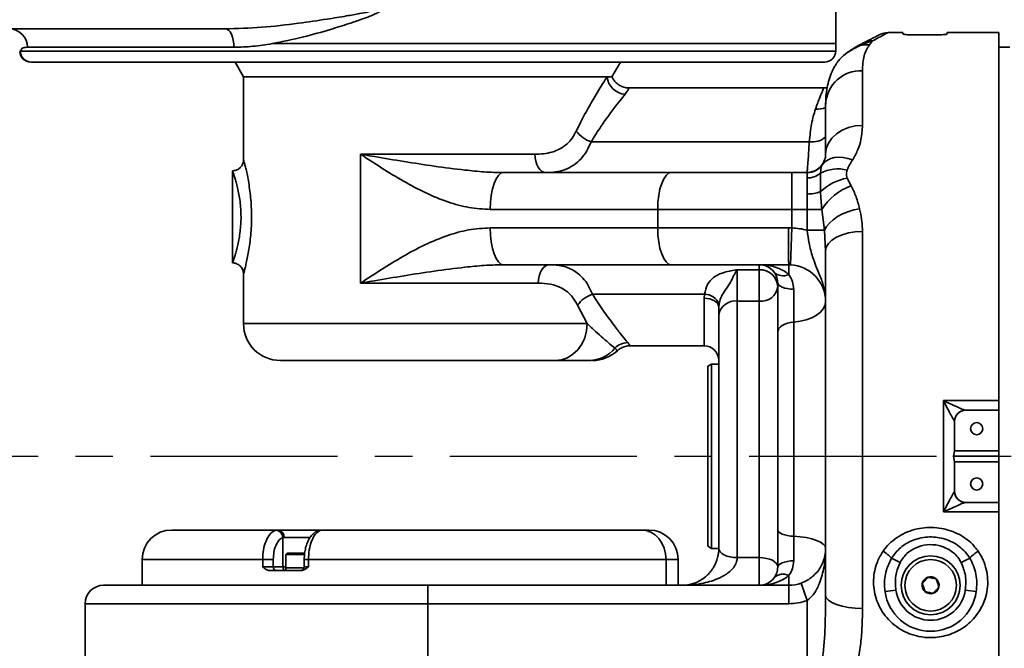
# Model space of a CAD drawing. Header units: millimetres. Extents: x -10540 to 6039, y -7467 to 6433.
# Tile 42 of 179: x -3086 to -2819, y -2385 to -2215. Entities that reach past the tile are written whole.
import ezdxf

# ---------------------------------------------------------------- set-up
doc = ezdxf.new("R2010")
doc.units = ezdxf.units.MM
doc.header["$LTSCALE"] = 8
doc.header["$PDSIZE"] = -1
doc.linetypes.add('CENTER', pattern=[10.16, 6.35, -1.27, 1.27, -1.27])
doc.layers.get('Defpoints').update_dxf_attribs({"true_color": 0x5e5e5e})
doc.layers.add('2细线层', color=4, linetype='Continuous', lineweight=13)
doc.layers.add('细实线层', color=7, linetype='Continuous')
doc.dimstyles.new('ISO-25', dxfattribs={"dimscale": 20, "dimtxt": 5, "dimasz": 6, "dimexe": 6, "dimexo": 0.625, "dimtad": 1, "dimtoh": 1, "dimdec": 0, "dimtxsty": 'Standard', "dimcen": 2.5, "dimclrd": 1, "dimclre": 1, "dimclrt": 4, "dimadec": 1, "dimazin": 2, "dimtfac": 1, "dimtdec": 0, "dimtmove": 0, "dimatfit": 0, "dimfxl": 1, "dimarcsym": 0})

# ---------------------------------------------------------------- blocks, each defined once
blk = doc.blocks.new('*D101')
at = {"layer": '2细线层', "color": 1, "linetype": 'ByBlock', "lineweight": -2, "transparency": 16777216}
blk.add_line((-5001.18, -2333.27), (-2056.74, -1489.33), dxfattribs=at)
at = {"layer": '2细线层', "color": 1, "linetype": 'ByBlock', "transparency": 16777216}
blk.add_solid([(-2062.25, -1470.1), (-2051.23, -1508.56), (-1941.38, -1456.27)], dxfattribs=at)
at = {"layer": 'Defpoints', "color": 0, "linetype": 'ByBlock', "transparency": 16777216}
for p in [(-1941.38, -1456.27), (-5001.18, -2333.27)]:
    blk.add_point(p, dxfattribs=at)
at = {"layer": '2细线层', "color": 4, "linetype": 'ByBlock', "transparency": 16777216, "insert": (-3546.18, -1851.22), "char_height": 100, "attachment_point": 5, "rotation": 15.9934}
blk.add_mtext('R3183', dxfattribs=at)
blk = doc.blocks.new('*D102')
at = {"layer": '2细线层', "color": 1, "linetype": 'ByBlock', "lineweight": -2, "transparency": 16777216}
for p, q in [((-5001.18, -2333.27), (-4109.98, -2804.26)), ((-4003.89, -2860.33), (-3352.21, -3204.74)), ((-3352.21, -3204.74), (-2993.64, -3204.74))]:
    blk.add_line(p, q, dxfattribs=at)
at = {"layer": '2细线层', "color": 1, "linetype": 'ByBlock', "transparency": 16777216}
blk.add_solid([(-3994.54, -2842.65), (-4013.23, -2878.01), (-4109.98, -2804.26)], dxfattribs=at)
at = {"layer": 'Defpoints', "color": 0, "linetype": 'ByBlock', "transparency": 16777216}
for p in [(-5001.18, -2333.27), (-4109.98, -2804.26)]:
    blk.add_point(p, dxfattribs=at)
at = {"layer": '2细线层', "color": 4, "linetype": 'ByBlock', "transparency": 16777216, "insert": (-3166.68, -3141.67), "char_height": 100, "attachment_point": 5}
blk.add_mtext('R1008', dxfattribs=at)

msp = doc.modelspace()

# ---------------------------------------------------------------- linework, layer by layer
at = {"color": 7, "linetype": 'Continuous', "lineweight": 35}
for p, q in [((-2864.43, -2221.27), (-2864.43, -2212.27)), ((-3095.64, -2217.27), (-3030.15, -2217.27)), ((-2854.43, -2220.52), (-2855.27, -2221.6)), ((-2846.18, -2218.27), (-2850.21, -2218.27)), ((-2846.18, -2218.27), (-2846.18, -2218.63)), ((-2843.18, -2218.91), (-2837.18, -2218.91)), ((-2834.18, -2218.63), (-2834.18, -2218.28)), ((-2820.18, -2218.28), (-2834.18, -2218.28)), ((-2820.18, -2218.28), (-2820.18, -2318.16)), ((-3085.93, -2223.43), (-3085.76, -2223.27)), ((-3085.76, -2223.27), (-2864.43, -2223.27)), ((-3027.78, -2222.27), (-3083.81, -2222.27)), ((-2864.43, -2221.27), (-3017.43, -2221.27)), ((-2864.43, -2223.27), (-2864.43, -2221.27)), ((-2817.18, -2222.27), (-2820.18, -2222.27)), ((-2867.43, -2226.27), (-3082.76, -2226.27)), ((-3027.49, -2226.27), (-3025.18, -2230.27)), ((-2925.18, -2230.27), (-2922.87, -2226.27)), ((-2857.18, -2228.6), (-2857.18, -2243.46)), ((-3025.18, -2230.27), (-3025.18, -2252.93)), ((-2926.48, -2230.27), (-3025.18, -2230.27)), ((-2975.18, -2230.27), (-3025.18, -2230.27)), ((-2925.18, -2230.27), (-2975.18, -2230.27)), ((-2926.48, -2230.27), (-2925.18, -2230.27)), ((-2867.73, -2233.27), (-2920.62, -2233.27)), ((-2867.18, -2251.27), (-2867.18, -2237.71)), ((-2930.83, -2247.91), (-2871.6, -2247.91)), ((-2993.4, -2286.27), (-2993.4, -2251.27)), ((-2993.4, -2251.27), (-2946.09, -2251.27)), ((-3028.18, -2255.77), (-3028.18, -2280.77)), ((-2954.6, -2256.27), (-2909.11, -2256.27)), ((-2909.11, -2256.27), (-2876.31, -2256.27)), ((-2876.31, -2266.27), (-2876.31, -2256.27)), ((-2876.31, -2256.27), (-2872.18, -2256.27)), ((-2872.18, -2256.27), (-2872.18, -2256.2)), ((-2872.18, -2257.72), (-2872.18, -2256.27)), ((-2861.35, -2257.76), (-2860.29, -2259.89)), ((-2872.18, -2266.27), (-2872.18, -2262.07)), ((-2912.75, -2266.27), (-2958.25, -2266.27)), ((-2912.75, -2271.27), (-2912.75, -2266.27)), ((-2876.31, -2266.27), (-2912.75, -2266.27)), ((-2872.18, -2266.27), (-2876.31, -2266.27)), ((-2876.31, -2266.27), (-2876.31, -2271.29)), ((-2872.18, -2271.91), (-2872.18, -2266.27)), ((-2872.18, -2266.27), (-2868.22, -2266.27)), ((-2867.44, -2271.91), (-2868.22, -2266.27)), ((-2958.25, -2271.27), (-2912.75, -2271.27)), ((-2912.75, -2271.27), (-2877.27, -2271.27)), ((-2877.27, -2271.27), (-2876.31, -2271.29)), ((-2876.74, -2281.28), (-2876.31, -2271.29)), ((-2872.18, -2271.91), (-2867.44, -2271.91)), ((-2867.18, -2277.55), (-2867.44, -2271.91)), ((-2857.18, -2272.24), (-2857.18, -2374.56)), ((-2867.18, -2370.97), (-2867.18, -2277.55)), ((-2954.6, -2281.27), (-2955.16, -2281.29)), ((-2909.11, -2281.27), (-2954.6, -2281.27)), ((-2877.18, -2281.27), (-2909.11, -2281.27)), ((-2885.18, -2282.64), (-2885.18, -2281.27)), ((-2876.74, -2281.28), (-2877.18, -2281.27)), ((-2877.18, -2283.94), (-2877.18, -2281.27)), ((-3025.18, -2283.77), (-3025.18, -2297.27)), ((-2891.18, -2282.64), (-2885.18, -2282.64)), ((-2891.18, -2282.64), (-2891.18, -2291.13)), ((-2885.18, -2291.13), (-2885.18, -2282.64)), ((-2945.18, -2286.27), (-2993.4, -2286.27)), ((-2880.18, -2299.6), (-2880.18, -2286.27)), ((-2900.06, -2289.27), (-2930.44, -2289.27)), ((-2900.18, -2290.35), (-2900.06, -2289.27)), ((-2900.18, -2303.27), (-2900.18, -2290.35)), ((-2875.84, -2287.94), (-2875.84, -2296.82)), ((-2931.9, -2297.27), (-2934.51, -2292.27)), ((-2896.11, -2292), (-2896.18, -2292.88)), ((-2896.18, -2294.96), (-2896.18, -2292.88)), ((-2891.18, -2291.13), (-2891.18, -2360.77)), ((-2885.18, -2291.13), (-2891.18, -2291.13)), ((-2885.18, -2360.77), (-2885.18, -2291.13)), ((-2896.18, -2358.27), (-2896.18, -2294.96)), ((-3025.18, -2297.27), (-2931.9, -2297.27)), ((-2875.84, -2296.82), (-2875.84, -2354.97)), ((-2880.18, -2353.32), (-2880.18, -2299.6)), ((-2920.28, -2303.27), (-2900.18, -2303.27)), ((-2940.56, -2307.27), (-3015.18, -2307.27)), ((-2930.81, -2307.27), (-2931.34, -2307.27)), ((-2898.18, -2308.27), (-2899.18, -2308.85)), ((-2899.18, -2357.69), (-2899.18, -2308.85)), ((-2896.18, -2308.27), (-2898.18, -2308.27)), ((-2898.18, -2308.27), (-2898.18, -2358.27)), ((-2835.18, -2348.38), (-2835.18, -2318.16)), ((-2835.18, -2318.16), (-2820.18, -2318.16)), ((-2820.18, -2318.16), (-2820.18, -2320.77)), ((-2820.18, -2320.77), (-2829.18, -2320.77)), ((-2820.18, -2331.77), (-2820.18, -2320.77)), ((-2832.18, -2323.77), (-2832.18, -2331.77)), ((-2832.18, -2331.78), (-2832.45, -2333.27)), ((-2832.18, -2331.77), (-2820.18, -2331.77)), ((-2832.18, -2331.78), (-2832.18, -2331.77)), ((-2820.18, -2333.27), (-2820.18, -2331.77)), ((-2832.45, -2333.27), (-2820.18, -2333.27)), ((-2832.45, -2333.27), (-2832.18, -2334.76)), ((-2832.18, -2334.77), (-2832.18, -2334.76)), ((-2832.18, -2334.77), (-2832.18, -2342.77)), ((-2832.18, -2334.77), (-2820.18, -2334.77)), ((-2820.18, -2334.77), (-2820.18, -2333.27)), ((-2820.18, -2345.77), (-2820.18, -2334.77)), ((-2829.18, -2345.77), (-2820.18, -2345.77)), ((-2820.18, -2345.77), (-2820.18, -2348.38)), ((-2820.18, -2348.38), (-2835.18, -2348.38)), ((-2820.18, -2348.38), (-2820.18, -2448.27)), ((-3044.68, -2353.27), (-3015.77, -2353.27)), ((-3016.4, -2353.35), (-3015.77, -2353.27)), ((-3015.77, -2353.27), (-3003.74, -2353.27)), ((-3003.74, -2353.27), (-3004.23, -2353.35)), ((-3003.74, -2353.27), (-2917.16, -2353.27)), ((-2917.16, -2353.27), (-2915.18, -2353.27)), ((-2880.18, -2363.27), (-2880.18, -2353.32)), ((-3014.17, -2355.27), (-3014.51, -2355.33)), ((-3014.51, -2363.27), (-3014.51, -2355.33)), ((-3007.03, -2355.27), (-3014.17, -2355.27)), ((-2875.84, -2354.97), (-2875.84, -2361.6)), ((-3013.33, -2359.57), (-3013.68, -2359.92)), ((-3013.33, -2359.57), (-3008.56, -2359.57)), ((-2899.18, -2357.69), (-2898.18, -2358.27)), ((-2898.18, -2358.27), (-2896.18, -2358.27)), ((-3052.68, -2361.27), (-3052.68, -2368.27)), ((-3019.98, -2361.27), (-3052.68, -2361.27)), ((-3019.98, -2363.27), (-3019.98, -2361.27)), ((-3019.98, -2361.27), (-3017.1, -2361.27)), ((-3017.1, -2361.27), (-3017.1, -2363.27)), ((-3013.68, -2359.92), (-3013.68, -2363.57)), ((-3008.59, -2359.92), (-3013.68, -2359.92)), ((-3008.7, -2361.27), (-3008.7, -2363.27)), ((-3007.54, -2361.27), (-3008.7, -2361.27)), ((-3007.54, -2361.27), (-3007.54, -2363.27)), ((-2910.48, -2361.27), (-3007.54, -2361.27)), ((-2910.48, -2368.27), (-2910.48, -2361.27)), ((-2907.18, -2361.27), (-2910.48, -2361.27)), ((-2907.18, -2361.27), (-2907.18, -2368.27)), ((-2891.18, -2360.77), (-2885.18, -2360.77)), ((-2885.18, -2368.27), (-2885.18, -2360.77)), ((-2849.29, -2360.9), (-2846.98, -2362.08)), ((-2828.07, -2360.9), (-2830.38, -2362.08)), ((-3019.98, -2363.27), (-3017.1, -2363.27)), ((-3018.12, -2364.27), (-3009.58, -2364.27)), ((-3017.1, -2363.27), (-3014.51, -2363.27)), ((-3014.51, -2363.27), (-3013.68, -2363.27)), ((-3013.68, -2363.57), (-3013.68, -2364.27)), ((-3008.75, -2363.57), (-3013.68, -2363.57)), ((-3010.18, -2363.57), (-3013.68, -2363.57)), ((-3008.75, -2363.57), (-3010.18, -2363.57)), ((-3008.7, -2363.27), (-3007.54, -2363.27)), ((-2877.18, -2368.27), (-2877.18, -2365.6)), ((-2873.84, -2367.7), (-2872.18, -2372.41)), ((-3063.18, -2368.27), (-2975.18, -2368.27)), ((-2975.18, -2368.27), (-2877.18, -2368.27)), ((-2975.18, -2368.27), (-2975.18, -2373.27)), ((-2877.18, -2368.27), (-2877.18, -2373.27)), ((-2848.09, -2369.59), (-2851.06, -2370)), ((-2829.27, -2369.59), (-2826.3, -2370)), ((-2872.18, -2389.13), (-2872.18, -2372.41)), ((-3068.18, -2373.27), (-3068.18, -2388.27)), ((-2975.18, -2373.27), (-3068.18, -2373.27)), ((-2975.18, -2388.27), (-2975.18, -2373.27)), ((-2877.18, -2373.27), (-2975.18, -2373.27))]:
    msp.add_line(p, q, dxfattribs=at)
at = {"color": 7, "linetype": 'Continuous', "lineweight": 35, "flags": 128}
for points in [[(-3027.78, -2222.27), (-3027.82, -2221.3), (-3027.96, -2220.36), (-3028.18, -2219.49), (-3028.47, -2218.74), (-3028.83, -2218.11), (-3029.24, -2217.65), (-3029.69, -2217.37), (-3030.15, -2217.27)], [(-2857.18, -2243.46), (-2859.13, -2243.61), (-2861, -2244.06), (-2862.73, -2244.78), (-2864.25, -2245.75), (-2865.49, -2246.93), (-2866.42, -2248.28), (-2866.99, -2249.75), (-2867.18, -2251.27)], [(-2943.18, -2256.27), (-2943.75, -2256.17), (-2944.29, -2255.89), (-2944.79, -2255.43), (-2945.23, -2254.81), (-2945.6, -2254.05), (-2945.87, -2253.18), (-2946.03, -2252.25), (-2946.09, -2251.27)], [(-2859.83, -2252.79), (-2861.13, -2252.4), (-2862.4, -2252.18), (-2863.62, -2252.11), (-2864.75, -2252.2), (-2865.79, -2252.46), (-2866.7, -2252.87), (-2867.46, -2253.42), (-2868.06, -2254.11)], [(-2958.25, -2266.27), (-2958.18, -2264.32), (-2957.97, -2262.44), (-2957.63, -2260.71), (-2957.18, -2259.2), (-2956.63, -2257.96), (-2956, -2257.03), (-2955.31, -2256.46), (-2954.6, -2256.27)], [(-2912.75, -2266.27), (-2912.68, -2264.32), (-2912.47, -2262.44), (-2912.14, -2260.71), (-2911.68, -2259.2), (-2911.13, -2257.96), (-2910.5, -2257.03), (-2909.82, -2256.46), (-2909.11, -2256.27)], [(-2857.97, -2266.06), (-2859.56, -2266.4), (-2861.12, -2266.88), (-2862.59, -2267.49), (-2863.94, -2268.22), (-2865.12, -2269.05), (-2866.12, -2269.96), (-2866.9, -2270.92), (-2867.44, -2271.91)], [(-2954.6, -2281.27), (-2955.31, -2281.08), (-2956, -2280.51), (-2956.63, -2279.59), (-2957.18, -2278.34), (-2957.63, -2276.83), (-2957.97, -2275.1), (-2958.18, -2273.22), (-2958.25, -2271.27)], [(-2909.11, -2281.27), (-2909.82, -2281.08), (-2910.5, -2280.51), (-2911.13, -2279.59), (-2911.68, -2278.34), (-2912.14, -2276.83), (-2912.47, -2275.1), (-2912.68, -2273.22), (-2912.75, -2271.27)], [(-2857.18, -2272.24), (-2859.13, -2272.35), (-2861, -2272.65), (-2862.73, -2273.14), (-2864.25, -2273.8), (-2865.49, -2274.6), (-2866.42, -2275.52), (-2866.99, -2276.51), (-2867.18, -2277.55)], [(-2942.18, -2281.27), (-2942.76, -2281.37), (-2943.33, -2281.65), (-2943.84, -2282.11), (-2944.3, -2282.74), (-2944.67, -2283.49), (-2944.95, -2284.36), (-2945.12, -2285.3), (-2945.18, -2286.27)], [(-2875.84, -2287.94), (-2876.72, -2287.87), (-2877.54, -2287.75), (-2878.29, -2287.59), (-2878.94, -2287.38), (-2879.47, -2287.13), (-2879.86, -2286.86), (-2880.1, -2286.57), (-2880.18, -2286.27)], [(-2900.18, -2290.35), (-2899.4, -2290.4), (-2898.65, -2290.55), (-2897.96, -2290.78), (-2897.35, -2291.09), (-2896.85, -2291.48), (-2896.48, -2291.91), (-2896.25, -2292.39), (-2896.18, -2292.88)], [(-2867.18, -2291.27), (-2867.34, -2292.27), (-2867.82, -2293.24), (-2868.59, -2294.14), (-2869.65, -2294.96), (-2870.95, -2295.65), (-2872.44, -2296.2), (-2874.09, -2296.6), (-2875.84, -2296.82)], [(-2940.56, -2307.27), (-2938.87, -2307.08), (-2937.25, -2306.51), (-2935.75, -2305.59), (-2934.44, -2304.34), (-2933.36, -2302.83), (-2932.56, -2301.1), (-2932.07, -2299.22), (-2931.9, -2297.27)], [(-2875.84, -2296.82), (-2876.72, -2296.93), (-2877.54, -2297.13), (-2878.29, -2297.41), (-2878.94, -2297.75), (-2879.47, -2298.16), (-2879.86, -2298.61), (-2880.1, -2299.1), (-2880.18, -2299.6)], [(-3004.23, -2353.35), (-3004.57, -2353.38), (-3004.66, -2353.41)], [(-2910.48, -2361.27), (-2910.61, -2359.71), (-2910.99, -2358.21), (-2911.61, -2356.83), (-2912.44, -2355.61), (-2913.45, -2354.62), (-2914.6, -2353.88), (-2915.86, -2353.42), (-2917.16, -2353.27)], [(-2875.84, -2354.97), (-2876.72, -2354.9), (-2877.54, -2354.78), (-2878.29, -2354.62), (-2878.94, -2354.41), (-2879.47, -2354.17), (-2879.86, -2353.9), (-2880.1, -2353.61), (-2880.18, -2353.32)], [(-2867.18, -2358.27), (-2867.34, -2357.67), (-2867.82, -2357.1), (-2868.59, -2356.56), (-2869.65, -2356.08), (-2870.95, -2355.66), (-2872.44, -2355.33), (-2874.09, -2355.1), (-2875.84, -2354.97)], [(-2896.18, -2358.27), (-2896.08, -2358.76), (-2895.8, -2359.23), (-2895.33, -2359.66), (-2894.71, -2360.04), (-2893.96, -2360.35), (-2893.09, -2360.58), (-2892.15, -2360.72), (-2891.18, -2360.77)], [(-2885.18, -2360.77), (-2884.2, -2360.82), (-2883.26, -2360.96), (-2882.4, -2361.19), (-2881.64, -2361.5), (-2881.02, -2361.88), (-2880.56, -2362.31), (-2880.27, -2362.78), (-2880.18, -2363.27)], [(-2875.84, -2361.6), (-2876.72, -2361.67), (-2877.54, -2361.79), (-2878.29, -2361.96), (-2878.94, -2362.16), (-2879.47, -2362.41), (-2879.86, -2362.68), (-2880.1, -2362.97), (-2880.18, -2363.27)], [(-2857.18, -2374.56), (-2859.13, -2374.49), (-2861, -2374.28), (-2862.73, -2373.95), (-2864.25, -2373.51), (-2865.49, -2372.96), (-2866.42, -2372.34), (-2866.99, -2371.67), (-2867.18, -2370.97)]]:
    msp.add_lwpolyline(points, dxfattribs=at)
at = {"color": 7, "linetype": 'Continuous', "lineweight": 35}
for centre, radius in [((-2826.18, -2325.77), 1.65), ((-2826.18, -2340.77), 1.65), ((-2838.68, -2368.27), 8), ((-2838.68, -2368.27), 7)]:
    msp.add_circle(centre, radius, dxfattribs=at)
for centre, radius, start, end in [((-3088.76, -2222.22), 4.95, 359.4513, 89.4406), ((-2854.77, -2224.76), 4.26, 85.3805, 116.782), ((-2850.21, -2223.27), 5, 90.0991, 117.1302), ((-3082.94, -2223.27), 3, 182.9698, 270), ((-3082.76, -2223.27), 3, 179.9563, 269.9562), ((-2867.43, -2223.27), 3, 270, 0), ((-2857.33, -2225.2), 3.43, 97.9465, 120.3375), ((-2855.75, -2231.32), 9.74, 87.175, 102.1939), ((-2857.61, -2238.18), 9.58, 87.4336, 177.18), ((-2921.26, -2229.78), 5.25, 185.3388, 266.0832), ((-2869.39, -2233.83), 5.24, 263.8233, 294.9843), ((-2928.28, -2240.13), 8.19, 216.5153, 251.8571), ((-2870.88, -2242.32), 5.64, 262.6755, 311.1243), ((-2872.17, -2251.2), 5, 269.9524, 334.5383), ((-2872.18, -2251.27), 5, 270, 325.4109), ((-2863.81, -2265.75), 10.48, 76.3858, 116.9635), ((-2872.11, -2252.29), 5.44, 269.3382, 310.7488), ((-2858.54, -2272.24), 14.75, 100.9566, 132.8158), ((-2854.8, -2274.82), 15.91, 110.2045, 147.4985), ((-2871.99, -2252.75), 9.33, 268.8215, 291.5004), ((-2618.72, -2273.77), 258.57, 179.4461, 181.6622), ((-2877.18, -2291.27), 20, 75.5225, 87.5055), ((-2877.18, -2291.27), 10, 0, 87.5055), ((-2885.01, -2287.47), 4.84, 2.0964, 91.9532), ((-2878.71, -2280.81), 3.48, 224.9165, 296.1589), ((-2884.66, -2286.62), 4.53, 263.4648, 351.4582), ((-2927.98, -2296.86), 7.98, 107.9624, 144.8713), ((-2900.03, -2293.44), 4.17, 20.2662, 90.441), ((-2891.69, -2295.63), 4.53, 83.4648, 171.4582), ((-3015.18, -2297.27), 10, 180, 270), ((-2920.7, -2307.54), 5.15, 92.2006, 135.569), ((-2900.18, -2307.27), 4, 0, 90), ((-2931.42, -2298.18), 9.09, 270.449, 320.7143), ((-2930.48, -2297.27), 10, 270.0001, 312.8119), ((-2829.19, -2323.77), 3.01, 132.6735, 179.5476), ((-2829.18, -2323.77), 3, 90, 180), ((-2829.21, -2323.74), 2.97, 90.0256, 132.6671), ((-2829.19, -2342.77), 3.01, 180.4413, 230.6779), ((-2829.18, -2342.77), 3, 180, 270), ((-2829.21, -2342.8), 2.97, 230.6969, 269.9773), ((-3044.68, -2361.27), 8, 90, 180), ((-3016.54, -2355.37), 2.03, 1.2414, 86.3174), ((-3016, -2355.09), 1.83, 354.3416, 82.9121), ((-2915.18, -2361.27), 8, 0, 90), ((-2856.92, -2368.03), 10.45, 43.0329, 59.3538), ((-2820.43, -2368.03), 10.45, 120.6462, 136.9671), ((-3016.16, -2363.33), 0.94, 176.1887, 265.5981), ((-3013.56, -2363.33), 0.945, 176.3153, 263.1271), ((-3009.7, -2363.27), 1, 270, 0), ((-2878.71, -2368.73), 3.48, 63.8411, 135.0835), ((-2877.18, -2358.27), 10, 270, 289.4712), ((-2838.68, -2368.27), 2.31, 169.3651, 229.3651), ((-2838.68, -2368.27), 2.31, 109.3651, 169.3651), ((-2838.68, -2368.27), 2.31, 49.3651, 109.3651), ((-2838.68, -2368.27), 2.31, 349.3651, 49.3651), ((-3063.18, -2373.27), 5, 90, 180), ((-2838.68, -2368.27), 12.5, 187.967, 352.033), ((-2838.68, -2368.27), 9.5, 187.967, 352.033), ((-2838.68, -2368.27), 2.31, 229.3651, 289.3651), ((-2838.68, -2368.27), 2.31, 289.3651, 349.3651), ((-2877.18, -2358.27), 15, 270, 289.4712)]:
    msp.add_arc(centre, radius, start, end, dxfattribs=at)
for points, knots in [([(-3030.15, -2217.27), (-3026.86, -2217.17), (-3020.26, -2216.98), (-3011.02, -2215.86), (-3003.32, -2214.76), (-2997.79, -2213.86), (-2994.07, -2213.2), (-2991.61, -2212.73), (-2989.99, -2212.37), (-2988.93, -2212.1), (-2988.18, -2211.87), (-2987.7, -2211.68), (-2987.43, -2211.49), (-2987.35, -2211.39), (-2987.32, -2211.33), (-2987.32, -2211.29), (-2987.32, -2211.27)], [0, 0, 0, 0, 0.2323433, 0.4648754, 0.6440356, 0.7660742, 0.8476133, 0.9015102, 0.9369778, 0.9603013, 0.9756412, 0.9903075, 0.9953458, 0.9974456, 0.9987266, 1, 1, 1, 1]), ([(-2987.03, -2211.27), (-2987.03, -2211.3), (-2987.04, -2211.42), (-2987.11, -2211.63), (-2987.36, -2211.98), (-2987.83, -2212.36), (-2988.56, -2212.79), (-2989.58, -2213.29), (-2991.13, -2213.94), (-2993.49, -2214.81), (-2997.04, -2216.02), (-3002.32, -2217.66), (-3009.33, -2219.65), (-3014.6, -2220.7), (-3017.43, -2221.27)], [0, 0, 0, 0, 0.003073, 0.010371, 0.019445, 0.041945, 0.063756, 0.095889, 0.143837, 0.215858, 0.32408, 0.48553, 0.72252, 1, 1, 1, 1]), ([(-2854.43, -2220.52), (-2854.93, -2220.68), (-2855.93, -2221.01), (-2857.18, -2221.54), (-2857.81, -2221.81)], [0, 0, 0, 0, 0.495426, 1, 1, 1, 1]), ([(-2852.5, -2218.83), (-2852.51, -2218.83), (-2852.53, -2218.84), (-2852.77, -2218.97), (-2853.33, -2219.25), (-2854.16, -2219.68), (-2855.26, -2220.24), (-2856.21, -2220.72), (-2856.69, -2220.96)], [0, 0, 0, 0, 0.091684, 0.268124, 0.446099, 0.628085, 0.813651, 1, 1, 1, 1]), ([(-2850.21, -2218.27), (-2850.24, -2218.29), (-2850.3, -2218.32), (-2850.83, -2218.6), (-2851.69, -2219.06), (-2852.87, -2219.69), (-2853.91, -2220.24), (-2854.43, -2220.52)], [0, 0, 0, 0, 0.18982, 0.392692, 0.595578, 0.797164, 1, 1, 1, 1]), ([(-2843.18, -2218.91), (-2843.51, -2218.9), (-2844.19, -2218.89), (-2845.08, -2218.84), (-2845.76, -2218.77), (-2846.12, -2218.69), (-2846.16, -2218.65), (-2846.18, -2218.63)], [0, 0, 0, 0, 0.213431, 0.426841, 0.640852, 0.855907, 1, 1, 1, 1]), ([(-2834.18, -2218.63), (-2834.21, -2218.66), (-2834.28, -2218.71), (-2834.8, -2218.8), (-2835.56, -2218.86), (-2836.41, -2218.9), (-2836.96, -2218.9), (-2837.18, -2218.91)], [0, 0, 0, 0, 0.21567, 0.431341, 0.646909, 0.861693, 1, 1, 1, 1]), ([(-3083.81, -2222.27), (-3084.11, -2222.27), (-3084.71, -2222.27), (-3085.38, -2222.56), (-3085.63, -2223.03), (-3085.76, -2223.27)], [0, 0, 0, 0, 0.319828, 0.640838, 1, 1, 1, 1]), ([(-3017.43, -2221.27), (-3019.17, -2221.55), (-3022.67, -2222.11), (-3026.07, -2222.22), (-3027.78, -2222.27)], [0, 0, 0, 0, 0.497937, 1, 1, 1, 1]), ([(-2857.81, -2221.81), (-2858.19, -2221.98), (-2858.96, -2222.34), (-2860.24, -2223.05), (-2861.38, -2223.79), (-2862.33, -2224.53), (-2863.02, -2225.16), (-2863.62, -2225.81), (-2864.01, -2226.29), (-2864.15, -2226.53), (-2864.18, -2226.58)], [0, 0, 0, 0, 0.183336, 0.366107, 0.548629, 0.650986, 0.764525, 0.86328, 0.972306, 1, 1, 1, 1]), ([(-2859.07, -2222.25), (-2859.28, -2222.37), (-2859.75, -2222.65), (-2860.55, -2223.16), (-2861.36, -2223.73), (-2862.13, -2224.33), (-2862.91, -2225.03), (-2863.48, -2225.6), (-2863.73, -2225.96), (-2863.78, -2226.03)], [0, 0, 0, 0, 0.167032, 0.365507, 0.516315, 0.654833, 0.792532, 0.959327, 1, 1, 1, 1]), ([(-2856.69, -2220.96), (-2856.83, -2221.03), (-2857.3, -2221.27), (-2858.09, -2221.68), (-2858.8, -2222.09), (-2859.06, -2222.24)], [0, 0, 0, 0, 0.215332, 0.708187, 1, 1, 1, 1]), ([(-2855.27, -2221.6), (-2855.57, -2222.04), (-2856.17, -2222.92), (-2856.75, -2224.56), (-2857.11, -2226.42), (-2857.16, -2227.88), (-2857.18, -2228.6)], [0, 0, 0, 0, 0.247844, 0.495693, 0.747842, 1, 1, 1, 1]), ([(-2864.14, -2226.61), (-2864.32, -2226.85), (-2864.92, -2227.73), (-2865.69, -2229.38), (-2866.44, -2231.53), (-2866.91, -2233.78), (-2867.16, -2235.84), (-2867.15, -2237.16), (-2867.15, -2237.71)], [0, 0, 0, 0, 0.074045, 0.260906, 0.450783, 0.647243, 0.852531, 1, 1, 1, 1]), ([(-2864.46, -2227.07), (-2864.41, -2226.97), (-2864.35, -2226.82), (-2864.22, -2226.64), (-2864.18, -2226.59)], [0, 0, 0, 0, 0.681926, 1, 1, 1, 1]), ([(-2934.86, -2245), (-2934.45, -2244.16), (-2933.29, -2241.78), (-2931.34, -2238.21), (-2929.33, -2234.8), (-2927.65, -2232.09), (-2926.88, -2230.88), (-2926.48, -2230.27)], [0, 0, 0, 0, 0.130404, 0.368177, 0.61068, 0.803413, 1, 1, 1, 1]), ([(-2920.62, -2233.24), (-2920.76, -2233.25), (-2921.3, -2233.28), (-2922.24, -2233.03), (-2923.32, -2232.52), (-2924.19, -2231.79), (-2924.82, -2231.01), (-2925.08, -2230.45), (-2925.19, -2230.2)], [0, 0, 0, 0, 0.0719681, 0.2757989, 0.491453, 0.683409, 0.8571892, 1, 1, 1, 1]), ([(-2920.62, -2233.34), (-2920.62, -2233.34), (-2920.62, -2233.33), (-2920.81, -2233.9), (-2921.35, -2234.64), (-2921.61, -2235.02)], [0, 0, 0, 0, 0.267231, 0.629467, 1, 1, 1, 1]), ([(-2869.95, -2239.04), (-2869.73, -2238.45), (-2869.29, -2237.26), (-2868.62, -2235.54), (-2868.02, -2234.09), (-2867.68, -2233.27), (-2867.71, -2233.36), (-2867.73, -2233.38)], [0, 0, 0, 0, 0.167747, 0.33713, 0.604407, 0.879357, 1, 1, 1, 1]), ([(-2866.76, -2233.16), (-2866.85, -2233.19), (-2867.17, -2233.27), (-2867.49, -2233.25), (-2867.73, -2233.24)], [0, 0, 0, 0, 0.283823, 1, 1, 1, 1]), ([(-2921.61, -2235.02), (-2922.04, -2235.54), (-2922.88, -2236.6), (-2924.71, -2238.93), (-2926.92, -2241.93), (-2929.07, -2245.04), (-2930.38, -2247.17), (-2930.83, -2247.91)], [0, 0, 0, 0, 0.194289, 0.392596, 0.629675, 0.871565, 1, 1, 1, 1]), ([(-2871.6, -2247.91), (-2871.43, -2246.24), (-2871.09, -2242.84), (-2870.34, -2240.32), (-2869.95, -2239.04)], [0, 0, 0, 0, 0.490694, 1, 1, 1, 1]), ([(-2857.18, -2243.46), (-2857.25, -2244.73), (-2857.38, -2246.87), (-2858.32, -2250.05), (-2859.32, -2251.87), (-2859.83, -2252.79)], [0, 0, 0, 0, 0.41888, 0.706679, 1, 1, 1, 1]), ([(-2946.09, -2251.27), (-2945.29, -2251.25), (-2943.68, -2251.2), (-2941.41, -2250.75), (-2939.25, -2249.9), (-2937.43, -2248.62), (-2935.94, -2246.98), (-2935.22, -2245.67), (-2934.86, -2245)], [0, 0, 0, 0, 0.16901, 0.34034, 0.516941, 0.698716, 0.846976, 1, 1, 1, 1]), ([(-2930.83, -2247.91), (-2931.21, -2248.77), (-2931.99, -2250.52), (-2933.6, -2252.68), (-2935.61, -2254.42), (-2937.95, -2255.55), (-2940.49, -2256.17), (-2942.28, -2256.24), (-2943.18, -2256.27)], [0, 0, 0, 0, 0.152454, 0.309714, 0.487116, 0.669994, 0.833668, 1, 1, 1, 1]), ([(-2872.18, -2256.2), (-2872.17, -2256.06), (-2872.16, -2255.77), (-2872.07, -2254.64), (-2871.95, -2253.02), (-2871.78, -2250.84), (-2871.67, -2248.93), (-2871.6, -2247.91)], [0, 0, 0, 0, 0.190599, 0.38672, 0.57719, 0.773115, 1, 1, 1, 1]), ([(-3025.19, -2252.93), (-3025.19, -2252.97), (-3025.18, -2253.34), (-3025.39, -2253.99), (-3025.88, -2254.77), (-3026.56, -2255.35), (-3027.36, -2255.72), (-3027.93, -2255.74), (-3028.2, -2255.75)], [0, 0, 0, 0, 0.02387, 0.246401, 0.433683, 0.62422, 0.826521, 1, 1, 1, 1]), ([(-3025.13, -2252.93), (-3025.14, -2252.9), (-3025.16, -2252.82), (-3024.99, -2253.46), (-3024.74, -2254.42), (-3024.41, -2255.79), (-3024.05, -2257.5), (-3023.68, -2259.54), (-3023.36, -2261.83), (-3023.12, -2264.33), (-3022.99, -2266.9), (-3022.99, -2269.5), (-3023.1, -2271.99), (-3023.32, -2274.39), (-3023.62, -2276.61), (-3023.97, -2278.65), (-3024.34, -2280.42), (-3024.68, -2281.9), (-3024.96, -2282.96), (-3025.14, -2283.64), (-3025.17, -2283.73), (-3025.18, -2283.77)], [0, 0, 0, 0, 0.043679, 0.094539, 0.147066, 0.198745, 0.251908, 0.305903, 0.361408, 0.416138, 0.472423, 0.52524, 0.579465, 0.63105, 0.683925, 0.736276, 0.790024, 0.84287, 0.897373, 0.947846, 1, 1, 1, 1]), ([(-2958.25, -2266.27), (-2960.16, -2266.16), (-2964.05, -2265.92), (-2969.96, -2264.25), (-2975.9, -2261.8), (-2981.84, -2258.62), (-2987.64, -2255.06), (-2991.47, -2252.54), (-2993.39, -2251.28), (-2993.4, -2251.27)], [0, 0, 0, 0, 0.15012, 0.304097, 0.476081, 0.648251, 0.823614, 0.999027, 1, 1, 1, 1]), ([(-2993.4, -2251.27), (-2993.39, -2251.27), (-2993.32, -2251.28), (-2993.02, -2251.34), (-2991.78, -2251.55), (-2987.98, -2252.21), (-2981.63, -2253.28), (-2973.41, -2254.56), (-2966.12, -2255.49), (-2959.85, -2256.14), (-2956.35, -2256.23), (-2954.6, -2256.27)], [0, 0, 0, 0, 0.001137, 0.005241, 0.024763, 0.102519, 0.313123, 0.524483, 0.735365, 0.867709, 1, 1, 1, 1]), ([(-2868.06, -2254.11), (-2867.76, -2253.54), (-2867.22, -2252.52), (-2867.19, -2251.65), (-2867.18, -2251.27)], [0, 0, 0, 0, 0.563046, 1, 1, 1, 1]), ([(-2859.83, -2252.79), (-2860.12, -2253.23), (-2860.71, -2254.12), (-2861.13, -2255.08), (-2861.35, -2255.56)], [0, 0, 0, 0, 0.499011, 1, 1, 1, 1]), ([(-2868.57, -2256.41), (-2868.53, -2256.01), (-2868.46, -2255.22), (-2868.29, -2254.51), (-2868.13, -2254.23), (-2868.06, -2254.11)], [0, 0, 0, 0, 0.356544, 0.722785, 1, 1, 1, 1]), ([(-2861.35, -2255.56), (-2861.41, -2255.82), (-2861.58, -2256.54), (-2861.44, -2257.28), (-2861.35, -2257.76)], [0, 0, 0, 0, 0.353372, 1, 1, 1, 1]), ([(-3028.18, -2280.77), (-3028.17, -2280.74), (-3028.14, -2280.67), (-3027.95, -2280.14), (-3027.66, -2279.28), (-3027.3, -2278.1), (-3026.91, -2276.66), (-3026.54, -2275.04), (-3026.22, -2273.23), (-3025.98, -2271.32), (-3025.85, -2269.29), (-3025.86, -2267.2), (-3025.99, -2265.11), (-3026.25, -2263.1), (-3026.59, -2261.23), (-3026.98, -2259.6), (-3027.36, -2258.21), (-3027.71, -2257.12), (-3027.98, -2256.32), (-3028.15, -2255.85), (-3028.17, -2255.8), (-3028.18, -2255.77)], [0, 0, 0, 0, 0.051797, 0.105229, 0.158961, 0.214333, 0.266657, 0.320389, 0.370933, 0.422852, 0.473955, 0.526649, 0.579848, 0.634796, 0.688305, 0.743376, 0.795626, 0.849297, 0.901376, 0.955024, 1, 1, 1, 1]), ([(-2872.18, -2262.07), (-2872.17, -2261.7), (-2872.15, -2260.37), (-2872.15, -2258.85), (-2872.17, -2257.99), (-2872.18, -2257.72)], [0, 0, 0, 0, 0.213491, 0.757122, 1, 1, 1, 1]), ([(-2868.57, -2261.42), (-2868.58, -2260.85), (-2868.6, -2259.67), (-2868.6, -2257.93), (-2868.58, -2256.96), (-2868.57, -2256.41)], [0, 0, 0, 0, 0.293232, 0.594373, 1, 1, 1, 1]), ([(-2860.29, -2259.89), (-2859.79, -2260.86), (-2858.78, -2262.82), (-2858.24, -2264.98), (-2857.97, -2266.06)], [0, 0, 0, 0, 0.495743, 1, 1, 1, 1]), ([(-2868.22, -2266.27), (-2868.29, -2265.44), (-2868.45, -2263.77), (-2868.53, -2262.21), (-2868.57, -2261.42)], [0, 0, 0, 0, 0.492893, 1, 1, 1, 1]), ([(-2857.97, -2266.06), (-2857.91, -2266.33), (-2857.66, -2267.46), (-2857.28, -2269.5), (-2857.21, -2271.33), (-2857.18, -2272.24)], [0, 0, 0, 0, 0.132936, 0.564954, 1, 1, 1, 1]), ([(-2993.4, -2286.27), (-2993.39, -2286.26), (-2991.5, -2285.02), (-2987.72, -2282.54), (-2981.96, -2278.99), (-2975.99, -2275.78), (-2970.03, -2273.32), (-2964.09, -2271.63), (-2960.21, -2271.39), (-2958.25, -2271.27)], [0, 0, 0, 0, 0.000973, 0.17382, 0.346619, 0.52136, 0.695904, 0.846346, 1, 1, 1, 1]), ([(-2867.18, -2291.27), (-2867.18, -2291.26), (-2867.18, -2290.64), (-2867.26, -2289.41), (-2867.68, -2287.11), (-2868.54, -2284.58), (-2869.72, -2281.84), (-2870.83, -2278.95), (-2871.68, -2275.65), (-2872.02, -2273.09), (-2872.18, -2271.91)], [0, 0, 0, 0, 0.0009123, 0.0954505, 0.1875531, 0.3589985, 0.5092601, 0.659549, 0.842711, 1, 1, 1, 1]), ([(-3028.18, -2280.79), (-3028.11, -2280.79), (-3027.74, -2280.75), (-3027.06, -2280.95), (-3026.3, -2281.38), (-3025.75, -2281.96), (-3025.41, -2282.56), (-3025.24, -2283.12), (-3025.17, -2283.53), (-3025.18, -2283.75), (-3025.18, -2283.81)], [0, 0, 0, 0, 0.04107, 0.23627, 0.431133, 0.594621, 0.736765, 0.860347, 0.965313, 1, 1, 1, 1]), ([(-2955.16, -2281.29), (-2956.72, -2281.33), (-2960.03, -2281.42), (-2966.12, -2282.05), (-2973.41, -2282.98), (-2981.63, -2284.26), (-2987.98, -2285.33), (-2991.78, -2285.99), (-2993.02, -2286.2), (-2993.32, -2286.26), (-2993.39, -2286.27), (-2993.4, -2286.27)], [0, 0, 0, 0, 0.119925, 0.254156, 0.468042, 0.682415, 0.89602, 0.974884, 0.994684, 0.998847, 1, 1, 1, 1]), ([(-2942.18, -2281.27), (-2940.96, -2281.34), (-2938.47, -2281.48), (-2935.63, -2282.66), (-2933.46, -2284.37), (-2931.78, -2286.4), (-2930.91, -2288.27), (-2930.44, -2289.27)], [0, 0, 0, 0, 0.240267, 0.489086, 0.648576, 0.812142, 1, 1, 1, 1]), ([(-2885.18, -2281.27), (-2885.17, -2281.27), (-2884.39, -2281.27), (-2882.84, -2281.39), (-2880.74, -2281.9), (-2878.88, -2282.7), (-2877.77, -2283.42), (-2877.23, -2283.89), (-2877.18, -2283.94)], [0, 0, 0, 0, 0.001833, 0.276454, 0.54647, 0.75957, 0.976953, 1, 1, 1, 1]), ([(-2881.18, -2283.27), (-2881.2, -2283.24), (-2881.71, -2282.57), (-2883.02, -2281.59), (-2884.4, -2281.27), (-2885.17, -2281.27), (-2885.18, -2281.27)], [0, 0, 0, 0, 0.022816, 0.452133, 0.997791, 1, 1, 1, 1]), ([(-2900.06, -2289.27), (-2899.84, -2288.36), (-2899.41, -2286.58), (-2897.72, -2284.68), (-2895.58, -2283.57), (-2893.42, -2283.01), (-2892.13, -2282.79), (-2891.43, -2282.68), (-2891.29, -2282.65), (-2891.18, -2282.64), (-2891.18, -2282.64)], [0, 0, 0, 0, 0.239757, 0.469343, 0.692989, 0.846215, 0.970601, 0.976591, 0.998736, 1, 1, 1, 1]), ([(-2891.18, -2282.64), (-2891.18, -2282.64), (-2891.24, -2282.71), (-2891.38, -2282.88), (-2891.74, -2283.45), (-2892.35, -2284.7), (-2893.36, -2286.72), (-2894.68, -2288.54), (-2895.73, -2290.21), (-2895.99, -2291.41), (-2896.11, -2292)], [0, 0, 0, 0, 0.001273, 0.046438, 0.106689, 0.282805, 0.484714, 0.684236, 0.845835, 1, 1, 1, 1]), ([(-2880.18, -2286.27), (-2880.24, -2285.72), (-2880.37, -2284.44), (-2880.88, -2283.7), (-2881.18, -2283.27)], [0, 0, 0, 0, 0.426769, 1, 1, 1, 1]), ([(-2877.18, -2283.94), (-2876.78, -2284.54), (-2876.06, -2285.67), (-2875.91, -2287.22), (-2875.84, -2287.94)], [0, 0, 0, 0, 0.539811, 1, 1, 1, 1]), ([(-2934.51, -2292.27), (-2934.93, -2291.52), (-2935.72, -2290.12), (-2937.25, -2288.6), (-2939.21, -2287.32), (-2941.82, -2286.42), (-2944.05, -2286.32), (-2945.18, -2286.27)], [0, 0, 0, 0, 0.182721, 0.33941, 0.500634, 0.745485, 1, 1, 1, 1]), ([(-2930.44, -2289.27), (-2929.47, -2290.79), (-2927.5, -2293.86), (-2924.86, -2297.4), (-2922.73, -2300.15), (-2921.51, -2301.65), (-2921.02, -2302.24), (-2920.9, -2302.4)], [0, 0, 0, 0, 0.248777, 0.503819, 0.712532, 0.927056, 1, 1, 1, 1]), ([(-2931.9, -2297.27), (-2931.15, -2297.98), (-2929.63, -2299.41), (-2927.51, -2301.28), (-2925.63, -2302.9), (-2924.8, -2303.59), (-2924.38, -2303.94)], [0, 0, 0, 0, 0.246244, 0.493368, 0.744405, 1, 1, 1, 1]), ([(-2923.67, -2304.61), (-2923.65, -2304.59), (-2923.38, -2304.28), (-2922.67, -2303.84), (-2921.56, -2303.4), (-2920.73, -2303.23), (-2920.3, -2303.27), (-2920.28, -2303.28)], [0, 0, 0, 0, 0.0199448, 0.3325647, 0.6518375, 0.9863766, 1, 1, 1, 1]), ([(-2920.9, -2302.4), (-2920.71, -2302.65), (-2920.33, -2303.16), (-2920.3, -2303.23), (-2920.28, -2303.27)], [0, 0, 0, 0, 0.495528, 1, 1, 1, 1]), ([(-2924.38, -2303.94), (-2924.13, -2304.17), (-2923.72, -2304.56), (-2923.73, -2304.55), (-2923.73, -2304.55)], [0, 0, 0, 0, 0.590778, 1, 1, 1, 1]), ([(-2931.34, -2307.27), (-2931.96, -2307.27), (-2933.19, -2307.27), (-2935.7, -2307.27), (-2938.22, -2307.27), (-2939.78, -2307.27), (-2940.56, -2307.27)], [0, 0, 0, 0, 0.248264, 0.497558, 0.748856, 1, 1, 1, 1]), ([(-2832.19, -2323.74), (-2832.22, -2323.71), (-2832.27, -2323.65), (-2832.46, -2323.34), (-2832.86, -2322.63), (-2833.67, -2321.11), (-2834.49, -2319.51), (-2835.04, -2318.43), (-2835.18, -2318.17), (-2835.18, -2318.16)], [0, 0, 0, 0, 0.076608, 0.121913, 0.262274, 0.508151, 0.883236, 0.997911, 1, 1, 1, 1]), ([(-2835.18, -2318.16), (-2835.17, -2318.17), (-2834.91, -2318.29), (-2833.81, -2318.82), (-2832.16, -2319.58), (-2830.54, -2320.29), (-2829.75, -2320.61), (-2829.37, -2320.74), (-2829.27, -2320.76), (-2829.21, -2320.77)], [0, 0, 0, 0, 0.002079, 0.115791, 0.488668, 0.735097, 0.876891, 0.92065, 1, 1, 1, 1]), ([(-2835.18, -2348.38), (-2835.18, -2348.37), (-2835.04, -2348.11), (-2834.49, -2347.03), (-2833.67, -2345.43), (-2832.86, -2343.91), (-2832.46, -2343.2), (-2832.27, -2342.89), (-2832.22, -2342.83), (-2832.19, -2342.8)], [0, 0, 0, 0, 0.002089, 0.116764, 0.491849, 0.737726, 0.878087, 0.923392, 1, 1, 1, 1]), ([(-2829.21, -2345.77), (-2829.27, -2345.78), (-2829.37, -2345.8), (-2829.75, -2345.93), (-2830.54, -2346.25), (-2832.16, -2346.96), (-2833.81, -2347.72), (-2834.91, -2348.25), (-2835.17, -2348.37), (-2835.18, -2348.38)], [0, 0, 0, 0, 0.07935, 0.123109, 0.264903, 0.511332, 0.884209, 0.997921, 1, 1, 1, 1]), ([(-3019.98, -2361.27), (-3019.94, -2360.37), (-3019.85, -2358.58), (-3019.13, -2356.19), (-3018.08, -2354.38), (-3017.1, -2353.58), (-3016.52, -2353.39), (-3016.4, -2353.35)], [0, 0, 0, 0, 0.23498, 0.469857, 0.705019, 0.940996, 1, 1, 1, 1]), ([(-3004.65, -2353.44), (-3004.86, -2353.5), (-3005.41, -2353.65), (-3006.17, -2354.19), (-3006.94, -2354.99), (-3007.6, -2356.04), (-3008.14, -2357.32), (-3008.5, -2358.79), (-3008.69, -2360.13), (-3008.68, -2360.96), (-3008.68, -2361.27)], [0, 0, 0, 0, 0.077157, 0.1973, 0.326473, 0.465253, 0.614939, 0.765702, 0.913683, 1, 1, 1, 1]), ([(-3004.23, -2353.35), (-3004.65, -2353.57), (-3005.5, -2354), (-3006.55, -2355.71), (-3007.28, -2357.99), (-3007.52, -2359.97), (-3007.54, -2361.07), (-3007.54, -2361.27)], [0, 0, 0, 0, 0.2369797, 0.4741413, 0.7107352, 0.9463926, 1, 1, 1, 1]), ([(-3003.75, -2353.3), (-3003.89, -2353.29), (-3004.21, -2353.28), (-3004.5, -2353.37), (-3004.66, -2353.42)], [0, 0, 0, 0, 0.434409, 1, 1, 1, 1]), ([(-2851.6, -2359.04), (-2851.34, -2358.69), (-2850.58, -2357.63), (-2849, -2356.11), (-2846.8, -2354.6), (-2844.34, -2353.48), (-2841.72, -2352.78), (-2839.02, -2352.51), (-2836.39, -2352.66), (-2833.86, -2353.21), (-2831.57, -2354.09), (-2829.53, -2355.26), (-2827.5, -2356.82), (-2826.39, -2358.22), (-2825.76, -2359.04)], [0, 0, 0, 0, 0.043881, 0.131468, 0.219121, 0.309405, 0.399716, 0.488629, 0.577542, 0.661275, 0.744991, 0.820568, 0.896116, 1, 1, 1, 1]), ([(-3014.51, -2355.33), (-3014.59, -2355.36), (-3015.01, -2355.5), (-3015.72, -2356.1), (-3016.48, -2357.46), (-3017, -2359.25), (-3017.06, -2360.6), (-3017.1, -2361.27)], [0, 0, 0, 0, 0.059072, 0.295249, 0.53045, 0.765217, 1, 1, 1, 1]), ([(-2849.29, -2360.9), (-2848.53, -2359.89), (-2847.01, -2357.88), (-2843.56, -2355.9), (-2840.23, -2355.11), (-2837.39, -2355.16), (-2835.24, -2355.56), (-2833.18, -2356.31), (-2831.29, -2357.39), (-2829.65, -2358.78), (-2828.62, -2360.01), (-2828.16, -2360.75), (-2828.07, -2360.9)], [0, 0, 0, 0, 0.149001, 0.299279, 0.464163, 0.55038, 0.636592, 0.723477, 0.810339, 0.894914, 0.979431, 1, 1, 1, 1]), ([(-2830.38, -2362.08), (-2830.6, -2361.71), (-2831.35, -2360.4), (-2833.35, -2358.6), (-2836.4, -2357.31), (-2839.69, -2357.11), (-2842.7, -2357.94), (-2845.31, -2359.58), (-2846.41, -2361.23), (-2846.98, -2362.08)], [0, 0, 0, 0, 0.064662, 0.225205, 0.389183, 0.551486, 0.707174, 0.848151, 1, 1, 1, 1]), ([(-2906.18, -2368.27), (-2906.17, -2368.27), (-2905.51, -2368.27), (-2904.2, -2368.14), (-2902.42, -2367.6), (-2900.83, -2366.78), (-2899.58, -2365.84), (-2898.55, -2364.78), (-2897.64, -2363.57), (-2897.04, -2362.39), (-2896.59, -2361.16), (-2896.39, -2360.38), (-2896.21, -2359.28), (-2896.19, -2358.71), (-2896.18, -2358.27)], [0, 0, 0, 0, 0.001005, 0.157085, 0.310322, 0.42673, 0.542906, 0.6206, 0.698055, 0.797048, 0.820907, 0.894868, 0.91763, 1, 1, 1, 1]), ([(-2873.84, -2367.7), (-2873.29, -2367.47), (-2872.55, -2367.17), (-2871.49, -2366.52), (-2870.6, -2365.84), (-2869.54, -2364.79), (-2868.61, -2363.52), (-2867.81, -2361.93), (-2867.3, -2360.18), (-2867.18, -2358.91), (-2867.18, -2358.27), (-2867.18, -2358.27)], [0, 0, 0, 0, 0.109438, 0.147801, 0.243127, 0.34183, 0.485105, 0.631846, 0.813755, 0.998765, 1, 1, 1, 1]), ([(-2867.18, -2358.27), (-2867.18, -2358.28), (-2867.18, -2360.17), (-2867.48, -2363.56), (-2868.75, -2367.78), (-2870.28, -2370.72), (-2871.62, -2371.92), (-2872.18, -2372.41)], [0, 0, 0, 0, 0.001517, 0.376215, 0.671022, 0.863612, 1, 1, 1, 1]), ([(-2825.76, -2359.04), (-2825.63, -2359.23), (-2825, -2360.18), (-2824.1, -2362.02), (-2823.35, -2364.63), (-2823.1, -2367.34), (-2823.33, -2370.02), (-2824.04, -2372.58), (-2825.15, -2374.9), (-2826.61, -2376.96), (-2828.31, -2378.7), (-2830.24, -2380.12), (-2832.32, -2381.22), (-2834.55, -2382), (-2836.69, -2382.41), (-2839.15, -2382.55), (-2841.71, -2382.29), (-2844.42, -2381.49), (-2846.05, -2380.7), (-2847.64, -2379.74), (-2849.19, -2378.58), (-2851.07, -2376.59), (-2852.53, -2374.32), (-2853.55, -2371.89), (-2854.12, -2369.35), (-2854.24, -2366.81), (-2853.92, -2364.31), (-2853.15, -2361.65), (-2852.16, -2359.98), (-2851.6, -2359.04)], [0, 0, 0, 0, 0.010387, 0.051186, 0.09199, 0.133746, 0.17551, 0.216256, 0.257005, 0.295055, 0.3331, 0.36857, 0.404031, 0.43883, 0.473622, 0.500063, 0.547468, 0.586367, 0.625279, 0.628423, 0.670653, 0.712895, 0.754277, 0.795659, 0.835192, 0.874719, 0.912827, 0.950928, 1, 1, 1, 1]), ([(-2891.18, -2360.77), (-2891.2, -2361.12), (-2891.24, -2361.57), (-2891.53, -2362.45), (-2891.84, -2363.02), (-2892.54, -2363.94), (-2893.79, -2365.13), (-2896.52, -2366.66), (-2900.78, -2367.94), (-2904.21, -2368.27), (-2906.17, -2368.27), (-2906.18, -2368.27)], [0, 0, 0, 0, 0.061149, 0.077186, 0.150292, 0.161502, 0.258318, 0.419591, 0.66744, 0.998705, 1, 1, 1, 1]), ([(-2875.84, -2361.6), (-2875.92, -2362.34), (-2876.07, -2363.8), (-2876.75, -2365.02), (-2877.14, -2365.55), (-2877.18, -2365.6)], [0, 0, 0, 0, 0.48147, 0.944502, 1, 1, 1, 1]), ([(-2851.06, -2370), (-2851.11, -2369.51), (-2851.25, -2368.31), (-2851.16, -2366.34), (-2850.69, -2363.71), (-2849.82, -2361.97), (-2849.29, -2360.9)], [0, 0, 0, 0, 0.157028, 0.387804, 0.624078, 1, 1, 1, 1]), ([(-2846.98, -2362.08), (-2847.34, -2362.97), (-2848.21, -2365.07), (-2848.31, -2367.7), (-2848.12, -2369.3), (-2848.09, -2369.59)], [0, 0, 0, 0, 0.3722905, 0.8854119, 1, 1, 1, 1]), ([(-2829.27, -2369.59), (-2829.16, -2368.26), (-2828.96, -2365.68), (-2829.91, -2363.26), (-2830.38, -2362.08)], [0, 0, 0, 0, 0.511187, 1, 1, 1, 1]), ([(-2828.07, -2360.9), (-2827.7, -2361.58), (-2826.97, -2362.96), (-2826.35, -2365.24), (-2826.07, -2367.62), (-2826.22, -2369.2), (-2826.3, -2370)], [0, 0, 0, 0, 0.243088, 0.49389, 0.743516, 1, 1, 1, 1]), ([(-3018.12, -2364.27), (-3018.32, -2364.24), (-3018.95, -2364.15), (-3019.54, -2363.65), (-3019.94, -2363.31), (-3019.98, -2363.27), (-3019.98, -2363.27)], [0, 0, 0, 0, 0.286674, 0.919843, 0.996386, 1, 1, 1, 1]), ([(-3007.54, -2363.27), (-3007.54, -2363.27), (-3007.59, -2363.31), (-3008.03, -2363.65), (-3008.68, -2364.15), (-3009.37, -2364.24), (-3009.58, -2364.27)], [0, 0, 0, 0, 0.003614, 0.080157, 0.713326, 1, 1, 1, 1]), ([(-2881.18, -2366.27), (-2880.9, -2365.86), (-2880.38, -2365.12), (-2880.24, -2363.84), (-2880.18, -2363.27)], [0, 0, 0, 0, 0.551782, 1, 1, 1, 1]), ([(-2877.18, -2365.6), (-2877.23, -2365.65), (-2877.76, -2366.11), (-2878.87, -2366.84), (-2880.72, -2367.64), (-2882.84, -2368.15), (-2884.39, -2368.27), (-2885.17, -2368.27), (-2885.18, -2368.27)], [0, 0, 0, 0, 0.023047, 0.235717, 0.453532, 0.723547, 0.998167, 1, 1, 1, 1]), ([(-2885.18, -2368.27), (-2885.17, -2368.27), (-2884.4, -2368.27), (-2883.02, -2367.96), (-2881.71, -2366.97), (-2881.2, -2366.3), (-2881.18, -2366.27)], [0, 0, 0, 0, 0.002209, 0.547867, 0.977184, 1, 1, 1, 1]), ([(-2839.44, -2366.09), (-2839.71, -2366.4), (-2840.21, -2366.99), (-2840.71, -2367.57), (-2840.95, -2367.84)], [0, 0, 0, 0, 0.534671, 1, 1, 1, 1]), ([(-2840.95, -2367.84), (-2840.81, -2368.23), (-2840.55, -2368.96), (-2840.3, -2369.69), (-2840.18, -2370.02)], [0, 0, 0, 0, 0.534671, 1, 1, 1, 1]), ([(-2837.17, -2366.52), (-2837.44, -2366.47), (-2838.08, -2366.35), (-2838.86, -2366.2), (-2839.34, -2366.11), (-2839.44, -2366.09)], [0, 0, 0, 0, 0.354009, 0.85573, 1, 1, 1, 1]), ([(-2836.41, -2368.7), (-2836.54, -2368.31), (-2836.8, -2367.58), (-2837.06, -2366.86), (-2837.17, -2366.52)], [0, 0, 0, 0, 0.534671, 1, 1, 1, 1]), ([(-2840.18, -2370.02), (-2840.07, -2370.04), (-2839.6, -2370.13), (-2838.81, -2370.28), (-2838.18, -2370.4), (-2837.91, -2370.45)], [0, 0, 0, 0, 0.14427, 0.645991, 1, 1, 1, 1]), ([(-2837.91, -2370.45), (-2837.64, -2370.14), (-2837.14, -2369.55), (-2836.64, -2368.97), (-2836.41, -2368.7)], [0, 0, 0, 0, 0.534671, 1, 1, 1, 1]), ([(-2869.03, -2393.02), (-2868.66, -2391.31), (-2867.69, -2386.87), (-2867.27, -2379.47), (-2867.21, -2373.81), (-2867.18, -2370.97)], [0, 0, 0, 0, 0.238631, 0.618085, 1, 1, 1, 1]), ([(-2857.18, -2374.56), (-2857.2, -2376.15), (-2857.23, -2379.34), (-2857.6, -2384.04), (-2858.33, -2388.65), (-2859.47, -2392.9), (-2860.74, -2395.43), (-2861.32, -2396.59)], [0, 0, 0, 0, 0.203065, 0.406075, 0.614739, 0.823175, 1, 1, 1, 1])]:
    msp.add_open_spline(points, degree=3, knots=knots, dxfattribs=at)
at = {"layer": '细实线层', "color": 4, "linetype": 'CENTER'}
msp.add_line((-5001.18, -2333.27), (-2570.02, -2333.27), dxfattribs=at)

# ---------------------------------------------------------------- dimensions: what is measured, and where the dimension line sits
at = {"layer": '2细线层', "color": 4, "linetype": 'ByBlock'}
dim = msp.add_radius_dim(center=(-5001.18, -2333.27), mpoint=(-1941.38, -1456.27), dimstyle='ISO-25', dxfattribs=at)
dim.commit()
dim.dimension.update_dxf_attribs({"geometry": '*D101', "text_midpoint": (-3546.18, -1851.22)})
dim = msp.add_radius_dim(center=(-5001.18, -2333.27), mpoint=(-4109.98, -2804.26), dimstyle='ISO-25', dxfattribs=at)
dim.commit()
dim.dimension.update_dxf_attribs({"geometry": '*D102', "text_midpoint": (-3166.68, -3204.74), "dimtype": 164})

doc.saveas('drawing.dxf')
